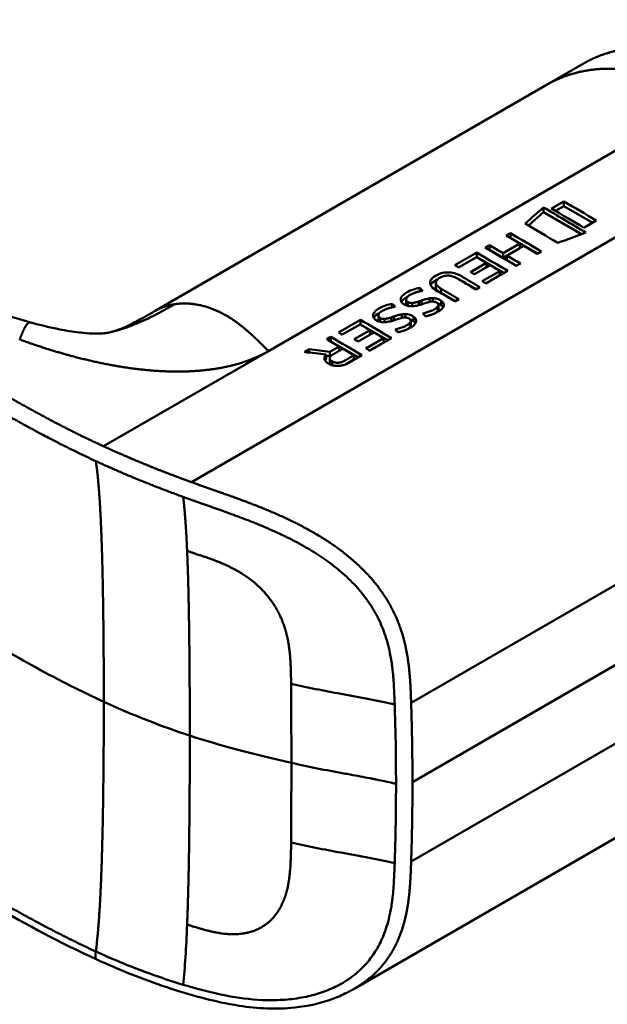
# Model space of a CAD drawing. Header units: millimetres. Extents: x 20 to 833, y 20 to 574.
# Tile 4 of 22: x 225 to 237, y 107 to 126. Entities that reach past the tile are written whole.
import ezdxf

# ---------------------------------------------------------------- set-up
doc = ezdxf.new("R2010")
doc.units = ezdxf.units.MM
doc.header["$LTSCALE"] = 2
doc.layers.add('Sichtbare Kanten(DIN)', color=7, linetype='Continuous', lineweight=50)
doc.layers.add('Sichtbare tangentiale Kanten(DIN)', color=7, linetype='Continuous', lineweight=50)

msp = doc.modelspace()

# ---------------------------------------------------------------- linework, layer by layer
at = {"layer": 'Sichtbare Kanten(DIN)'}
for p, q in [((235.586, 124.455), (236.293, 124.863)), ((235.586, 124.455), (228.069, 120.115)), ((235.906, 122.215), (235.668, 122.078)), ((235.745, 122.033), (235.906, 122.126)), ((235.906, 122.126), (235.906, 122.215)), ((235.906, 122.126), (236.46, 121.806)), ((235.225, 121.753), (235.514, 122.01)), ((235.514, 122.01), (235.514, 122.099)), ((235.514, 122.01), (236.246, 121.587)), ((236.291, 121.709), (236.528, 121.846)), ((234.802, 121.561), (234.88, 121.606)), ((234.88, 121.517), (234.88, 121.606)), ((234.4, 121.329), (234.478, 121.374)), ((234.478, 121.285), (234.478, 121.374)), ((234.74, 121.22), (235.064, 121.407)), ((235.138, 121.363), (234.814, 121.176)), ((234.879, 121.516), (234.88, 121.517)), ((234.88, 121.517), (235.405, 121.214)), ((235.064, 121.321), (235.064, 121.407)), ((233.814, 120.991), (234.235, 121.234)), ((234.235, 121.145), (234.235, 121.234)), ((234.477, 121.284), (234.478, 121.285)), ((234.478, 121.285), (234.74, 121.134)), ((234.74, 121.134), (235.064, 121.321)), ((234.74, 121.134), (234.74, 121.22)), ((234.814, 121.176), (234.814, 121.091)), ((235.474, 121.254), (235.396, 121.209)), ((234.229, 121.146), (233.887, 120.949)), ((234.119, 120.86), (234.42, 121.034)), ((234.492, 120.991), (234.192, 120.817)), ((234.233, 121.144), (234.235, 121.145)), ((234.235, 121.145), (234.76, 120.842)), ((234.42, 121.034), (234.42, 120.949)), ((234.814, 121.091), (235.003, 120.982)), ((235.072, 121.022), (234.994, 120.977)), ((234.34, 120.685), (234.678, 120.88)), ((234.409, 120.643), (234.678, 120.798)), ((234.829, 120.882), (234.412, 120.641)), ((234.678, 120.798), (234.678, 120.88)), ((233.448, 120.57), (233.448, 120.658)), ((233.144, 120.49), (233.144, 120.557)), ((233.545, 120.461), (233.823, 120.301)), ((234.294, 120.573), (234.215, 120.527)), ((232.615, 120.185), (232.615, 120.251)), ((232.88, 120.249), (232.88, 120.337)), ((232.914, 120.212), (232.914, 120.288)), ((232.997, 120.204), (232.997, 120.267)), ((233.174, 120.313), (233.174, 120.24)), ((233.328, 120.288), (233.328, 120.355)), ((233.366, 120.294), (233.36, 120.293)), ((233.393, 120.295), (233.393, 120.359)), ((233.499, 120.146), (233.499, 120.228)), ((233.552, 120.226), (233.552, 120.309)), ((233.892, 120.341), (233.814, 120.295)), ((232.799, 119.983), (232.799, 120.049)), ((232.864, 119.99), (232.864, 120.054)), ((233.488, 120.198), (233.49, 120.201)), ((233.488, 120.116), (233.488, 120.198)), ((233.488, 120.116), (233.49, 120.119)), ((225.687, 119.893), (225.687, 119.893)), ((231.584, 119.703), (232.004, 119.946)), ((231.998, 119.858), (231.656, 119.661)), ((232.002, 119.856), (232.004, 119.857)), ((232.004, 119.857), (232.004, 119.946)), ((232.004, 119.857), (232.529, 119.554)), ((232.351, 119.943), (232.351, 120.031)), ((232.385, 119.906), (232.385, 119.982)), ((232.468, 119.899), (232.468, 119.962)), ((232.645, 120.007), (232.645, 119.934)), ((232.837, 119.989), (232.831, 119.988)), ((232.959, 119.892), (232.961, 119.895)), ((232.959, 119.811), (232.959, 119.892)), ((232.97, 119.84), (232.97, 119.922)), ((233.023, 119.921), (233.023, 120.003)), ((231.888, 119.572), (232.189, 119.746)), ((232.261, 119.703), (231.961, 119.529)), ((232.189, 119.661), (232.189, 119.746)), ((232.959, 119.811), (232.961, 119.814)), ((231.358, 119.573), (231.437, 119.618)), ((231.434, 119.528), (231.437, 119.529)), ((231.437, 119.529), (231.437, 119.618)), ((231.437, 119.529), (231.962, 119.226)), ((232.109, 119.397), (232.447, 119.592)), ((232.178, 119.355), (232.447, 119.51)), ((232.598, 119.594), (232.182, 119.353)), ((232.447, 119.51), (232.447, 119.592)), ((230.934, 119.328), (231.024, 119.38)), ((231.024, 119.317), (231.024, 119.38)), ((231.418, 119.331), (231.595, 119.433)), ((231.418, 119.245), (231.418, 119.331)), ((231.595, 119.348), (231.595, 119.433)), ((231.346, 119.277), (231.346, 119.19)), ((231.346, 119.253), (231.418, 119.245)), ((231.416, 119.123), (231.416, 119.208)), ((231.418, 119.245), (231.459, 119.268)), ((231.719, 119.091), (231.879, 119.183)), ((232.031, 119.266), (231.758, 119.109)), ((231.879, 119.183), (231.879, 119.264)), ((231.859, 115.338), (231.859, 115.338)), ((242.207, 113.082), (231.897, 107.13))]:
    msp.add_line(p, q, dxfattribs=at)
for centre, major_axis, ratio, start_param, end_param in [((236.37, -1202.424), (570.755, 1519.476), 0.445272, 0.701728, 0.702123), ((231.345, -840.976), (-783.468, -877.907), 0.685542, 4.052312, 4.052857), ((233.856, 70.188), (-31.338, 54.279), 0.57735, 5.485057, 5.489364), ((233.916, 75.342), (-28.161, 48.776), 0.57735, 5.478661, 5.483329), ((233.126, 119.91), (-0.372, -0.41), 0.498083, 3.530871, 3.713834), ((233.368, 120.228), (-0.119, -0.018), 0.551515, 4.522912, 4.650151), ((232.597, 119.604), (-0.372, -0.41), 0.498083, 3.530871, 3.713834), ((231.625, 68.9), (-31.338, 54.279), 0.57735, 5.485057, 5.489364), ((232.839, 119.922), (-0.119, -0.018), 0.551515, 4.522912, 4.650151), ((231.686, 74.054), (-28.161, 48.776), 0.57735, 5.478661, 5.483329)]:
    msp.add_ellipse(centre, major_axis=major_axis, ratio=ratio, start_param=start_param, end_param=end_param, dxfattribs=at)
for points, degree, knots in [([(226.948, 107.684), (225.556, 108.322), (224.346, 109.081), (221.044, 111.005), (218.991, 112.2), (210.779, 116.982), (204.619, 120.569), (196.15, 125.501), (193.841, 126.846), (189.798, 129.2), (187.887, 130.124), (186.103, 131.567), (185.799, 131.867), (185.387, 132.423), (185.247, 132.674), (185.077, 133.142), (185.031, 133.358), (185.009, 133.68), (185.009, 133.782), (185.021, 133.965), (185.029, 134.043), (185.046, 134.142), (185.047, 134.151), (185.049, 134.165), (185.05, 134.169), (185.051, 134.177), (185.052, 134.179), (185.053, 134.183), (185.053, 134.185), (185.053, 134.187), (185.053, 134.188), (185.054, 134.188), (185.054, 134.189), (185.054, 134.19), (185.054, 134.19), (185.054, 134.191), (185.054, 134.192), (185.054, 134.192)], 3, [0, 0, 0, 0, 1.330879, 1.330879, 3.517902, 3.517902, 10.078968, 10.078968, 12.539368, 12.539368, 14.385097, 14.385097, 14.827131, 14.827131, 15.157869, 15.157869, 15.425993, 15.425993, 15.548214, 15.548214, 15.639932, 15.639932, 15.648432, 15.648432, 15.652584, 15.652584, 15.654666, 15.654666, 15.655832, 15.655832, 15.656235, 15.656235, 15.656577, 15.656577, 15.657146, 15.657146, 15.657775, 15.657775, 15.657775, 15.657775]), ([(239.289, 124.57), (238.837, 124.831), (238.283, 125.143), (237.609, 125.254), (236.985, 125.188), (236.459, 124.959), (236.293, 124.863)], 5, [0, 0, 0, 0, 0, 0, 0.3333333, 0.5032205, 0.5032205, 0.5032205, 0.5032205, 0.5032205, 0.5032205]), ([(221.128, 122.098), (221.825, 121.699), (222.486, 121.289), (223.575, 120.722), (223.955, 120.538), (224.77, 120.19), (225.211, 120.023), (225.687, 119.893)], 3, [0, 0, 0, 0, 0.735929, 0.735929, 1.106843, 1.106843, 1.487767, 1.487767, 1.487767, 1.487767]), ([(235.064, 121.407), (235.02, 121.433), (234.976, 121.458), (234.889, 121.51), (234.846, 121.535), (234.802, 121.561)], 3, [-0.09250293, -0.09250293, -0.09250293, -0.09250293, -0.04625196, -0.04625196, -0.000001, -0.000001, -0.000001, -0.000001]), ([(234.478, 121.374), (234.522, 121.349), (234.566, 121.323), (234.653, 121.272), (234.696, 121.246), (234.74, 121.22)], 3, [-0.09250293, -0.09250293, -0.09250293, -0.09250293, -0.04625197, -0.04625197, -0.000001, -0.000001, -0.000001, -0.000001]), ([(235.396, 121.209), (235.353, 121.235), (235.31, 121.26), (235.224, 121.312), (235.181, 121.337), (235.138, 121.363)], 3, [-0.09132572, -0.09132572, -0.09132572, -0.09132572, -0.04566336, -0.04566336, -0.000001, -0.000001, -0.000001, -0.000001]), ([(234.814, 121.176), (234.857, 121.151), (234.9, 121.125), (234.986, 121.073), (235.029, 121.048), (235.072, 121.022)], 3, [-0.09132572, -0.09132572, -0.09132572, -0.09132572, -0.04566337, -0.04566337, -0.000001, -0.000001, -0.000001, -0.000001]), ([(233.814, 120.295), (233.711, 120.357), (233.608, 120.419), (233.467, 120.502), (233.424, 120.526), (233.37, 120.579), (233.354, 120.6), (233.339, 120.643), (233.338, 120.663), (233.351, 120.707), (233.368, 120.728), (233.421, 120.776), (233.462, 120.8), (233.532, 120.831), (233.571, 120.843), (233.648, 120.855), (233.684, 120.856), (233.757, 120.851), (233.792, 120.843), (233.848, 120.826), (233.87, 120.818), (233.902, 120.804), (233.912, 120.798), (233.927, 120.79), (233.932, 120.788), (233.94, 120.784), (233.942, 120.782), (233.946, 120.78), (233.947, 120.779), (233.949, 120.778), (233.95, 120.778), (233.951, 120.777), (233.951, 120.777), (233.952, 120.777), (233.952, 120.777), (233.952, 120.777), (233.952, 120.777), (233.952, 120.777), (233.952, 120.777), (233.952, 120.777), (233.952, 120.777), (234.066, 120.709), (234.18, 120.641), (234.294, 120.573)], 3, [0, 0, 0, 0, 0.1092334, 0.1092334, 0.1490232, 0.1490232, 0.1726138, 0.1726138, 0.1937378, 0.1937378, 0.2182547, 0.2182547, 0.2526067, 0.2526067, 0.2870093, 0.2870093, 0.3152043, 0.3152043, 0.3443314, 0.3443314, 0.3644971, 0.3644971, 0.3751144, 0.3751144, 0.3803766, 0.3803766, 0.3830492, 0.3830492, 0.38432, 0.38432, 0.3850207, 0.3850207, 0.3856281, 0.3856281, 0.3856453, 0.3856453, 0.3856529, 0.3856529, 0.385659, 0.385659, 0.3856615, 0.3856615, 0.5126043, 0.5126043, 0.5126043, 0.5126043]), ([(234.215, 120.527), (234.135, 120.576), (234.054, 120.625), (233.973, 120.673), (233.933, 120.696), (233.898, 120.717), (233.869, 120.734), (233.858, 120.741), (233.848, 120.746), (233.838, 120.751), (233.812, 120.764), (233.784, 120.775), (233.753, 120.783), (233.731, 120.788), (233.708, 120.792), (233.684, 120.792), (233.661, 120.793), (233.638, 120.79), (233.616, 120.785), (233.59, 120.78), (233.567, 120.771), (233.546, 120.761), (233.54, 120.758), (233.533, 120.754), (233.525, 120.749), (233.507, 120.739), (233.484, 120.724), (233.469, 120.706), (233.458, 120.694), (233.45, 120.68), (233.448, 120.666), (233.447, 120.652), (233.45, 120.639), (233.456, 120.627), (233.463, 120.613), (233.475, 120.6), (233.489, 120.588), (233.505, 120.573), (233.524, 120.56), (233.545, 120.547)], 3, [0, 0, 0, 0, 0.0858896, 0.0858896, 0.0858896, 0.1279276, 0.1279276, 0.1279276, 0.1432993, 0.1432993, 0.1432993, 0.1836295, 0.1836295, 0.1836295, 0.21198, 0.21198, 0.21198, 0.2404515, 0.2404515, 0.2404515, 0.2735893, 0.2735893, 0.2735893, 0.2822713, 0.2822713, 0.2822713, 0.3015509, 0.3015509, 0.3015509, 0.3153228, 0.3153228, 0.3153228, 0.328077, 0.328077, 0.328077, 0.3418436, 0.3418436, 0.3418436, 0.3581502, 0.3581502, 0.3581502, 0.3581502]), ([(233.351, 120.611), (233.367, 120.642), (233.4, 120.673), (233.461, 120.708), (233.471, 120.713), (233.48, 120.718)], 3, [-0.414746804, -0.414746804, -0.414746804, -0.414746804, -0.411882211, -0.411882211, -0.411329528, -0.411329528, -0.411329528, -0.411329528]), ([(233.889, 120.722), (233.91, 120.713), (233.931, 120.702), (233.952, 120.69), (234.043, 120.638), (234.134, 120.585), (234.225, 120.533)], 3, [-0.4042218, -0.4042218, -0.4042218, -0.4042218, -0.4031426, -0.4031426, -0.4031426, -0.0813111, -0.0813111, -0.0813111, -0.0813111]), ([(232.981, 120.204), (232.965, 120.204), (232.95, 120.205), (232.921, 120.21), (232.907, 120.213), (232.868, 120.226), (232.842, 120.239), (232.806, 120.265), (232.793, 120.279), (232.777, 120.31), (232.775, 120.327), (232.781, 120.36), (232.788, 120.38), (232.827, 120.426), (232.853, 120.446), (232.9, 120.474), (232.942, 120.498), (233.067, 120.543), (233.103, 120.549), (233.144, 120.557)], 3, [0, 0, 0, 0, 0.0114915, 0.0114915, 0.0227532, 0.0227532, 0.0450369, 0.0450369, 0.0645561, 0.0645561, 0.0860667, 0.0860667, 0.1052546, 0.1052546, 0.12316, 0.12316, 0.1329562, 0.1329562, 0.1429345, 0.1429345, 0.1429345, 0.1429345]), ([(232.973, 120.431), (232.954, 120.422), (232.936, 120.411), (232.921, 120.4), (232.903, 120.386), (232.895, 120.375), (232.89, 120.367), (232.882, 120.355), (232.879, 120.344), (232.88, 120.333), (232.881, 120.325), (232.884, 120.317), (232.89, 120.309), (232.895, 120.301), (232.904, 120.294), (232.914, 120.288)], 3, [0, 0, 0, 0, 0.0188348, 0.0188348, 0.0188348, 0.0412232, 0.0412232, 0.0412232, 0.0734599, 0.0734599, 0.0734599, 0.0962138, 0.0962138, 0.0962138, 0.1202703, 0.1202703, 0.1202703, 0.1202703]), ([(233.448, 120.57), (233.448, 120.563), (233.449, 120.555), (233.452, 120.548), (233.463, 120.52), (233.494, 120.491), (233.545, 120.461)], 3, [-0.08126478, -0.08126478, -0.08126478, -0.08126478, -0.06446812, -0.06446812, -0.06446812, 0, 0, 0, 0]), ([(232.451, 119.899), (232.436, 119.898), (232.421, 119.9), (232.392, 119.904), (232.378, 119.908), (232.339, 119.921), (232.313, 119.933), (232.277, 119.96), (232.264, 119.973), (232.248, 120.005), (232.246, 120.022), (232.252, 120.054), (232.259, 120.075), (232.298, 120.121), (232.324, 120.141), (232.37, 120.168), (232.413, 120.193), (232.538, 120.238), (232.574, 120.244), (232.615, 120.251)], 3, [0, 0, 0, 0, 0.0114915, 0.0114915, 0.0227532, 0.0227532, 0.0450369, 0.0450369, 0.0645561, 0.0645561, 0.0860668, 0.0860668, 0.1052548, 0.1052548, 0.1231602, 0.1231602, 0.1329564, 0.1329564, 0.1429347, 0.1429347, 0.1429347, 0.1429347]), ([(232.914, 120.288), (232.928, 120.279), (232.938, 120.275), (232.951, 120.271), (232.965, 120.268), (232.978, 120.267), (232.997, 120.267)], 3, [0, 0, 0, 0, 0.01167029, 0.01167029, 0.01167029, 0.02361101, 0.02361101, 0.02361101, 0.02361101]), ([(233.36, 120.293), (233.3, 120.286), (233.234, 120.259), (233.144, 120.23), (233.112, 120.221), (233.048, 120.208), (233.014, 120.204), (232.981, 120.204)], 3, [0, 0, 0, 0, 0.04648501, 0.04648501, 0.06986246, 0.06986246, 0.09248548, 0.09248548, 0.09248548, 0.09248548]), ([(232.997, 120.267), (233.016, 120.268), (233.038, 120.272), (233.06, 120.277), (233.081, 120.282), (233.101, 120.288), (233.124, 120.296)], 3, [0, 0, 0, 0, 0.01715883, 0.01715883, 0.01715883, 0.03436624, 0.03436624, 0.03436624, 0.03436624]), ([(233.124, 120.296), (233.132, 120.298), (233.141, 120.301), (233.149, 120.304), (233.149, 120.304), (233.153, 120.306), (233.157, 120.307), (233.163, 120.309), (233.169, 120.311), (233.174, 120.313)], 3, [0, 0, 0, 0, 0.007243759, 0.007243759, 0.007243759, 0.007783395, 0.007783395, 0.007783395, 0.008527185, 0.008527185, 0.008527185, 0.008527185]), ([(233.174, 120.313), (233.204, 120.324), (233.225, 120.331), (233.251, 120.338), (233.277, 120.345), (233.302, 120.351), (233.328, 120.355)], 3, [0, 0, 0, 0, 0.02152225, 0.02152225, 0.02152225, 0.04305819, 0.04305819, 0.04305819, 0.04305819]), ([(233.49, 120.201), (233.494, 120.207), (233.497, 120.214), (233.499, 120.221), (233.5, 120.228), (233.499, 120.235), (233.496, 120.242), (233.495, 120.245), (233.493, 120.249), (233.49, 120.253), (233.488, 120.257), (233.484, 120.261), (233.48, 120.265), (233.471, 120.272), (233.461, 120.278), (233.449, 120.283), (233.439, 120.287), (233.428, 120.29), (233.416, 120.292), (233.405, 120.294), (233.393, 120.296), (233.381, 120.295)], 3, [0, 0, 0, 0, 0.00910864, 0.00910864, 0.00910864, 0.01796935, 0.01796935, 0.01796935, 0.02226226, 0.02226226, 0.02226226, 0.02577904, 0.02577904, 0.02577904, 0.03210922, 0.03210922, 0.03210922, 0.0373818, 0.0373818, 0.0373818, 0.04265759, 0.04265759, 0.04265759, 0.04265759]), ([(233.393, 120.359), (233.408, 120.359), (233.424, 120.358), (233.439, 120.356), (233.453, 120.354), (233.467, 120.351), (233.479, 120.346), (233.493, 120.342), (233.505, 120.337), (233.517, 120.331), (233.521, 120.328), (233.527, 120.326), (233.533, 120.322), (233.539, 120.318), (233.546, 120.314), (233.552, 120.309)], 3, [0, 0, 0, 0, 0.01175174, 0.01175174, 0.01175174, 0.02263405, 0.02263405, 0.02263405, 0.03418298, 0.03418298, 0.03418298, 0.0383665, 0.0383665, 0.0383665, 0.0427469, 0.0427469, 0.0427469, 0.0427469]), ([(233.552, 120.309), (233.572, 120.295), (233.587, 120.279), (233.606, 120.244), (233.605, 120.228), (233.6, 120.197), (233.588, 120.179), (233.561, 120.146), (233.54, 120.129), (233.491, 120.097), (233.463, 120.082), (233.434, 120.069)], 3, [0, 0, 0, 0, 0.0226843, 0.0226843, 0.0471214, 0.0471214, 0.0950996, 0.0950996, 0.1652353, 0.1652353, 0.2353795, 0.2353795, 0.2353795, 0.2353795]), ([(233.483, 120.261), (233.5, 120.256), (233.517, 120.248), (233.54, 120.235), (233.546, 120.231), (233.552, 120.226)], 3, [-0.03774628, -0.03774628, -0.03774628, -0.03774628, -0.0114041, -0.0114041, 0, 0, 0, 0]), ([(227.21, 119.708), (227.305, 119.73), (227.393, 119.761), (227.582, 119.846), (227.656, 119.884), (227.833, 119.979), (227.94, 120.04), (228.059, 120.109)], 3, [0, 0, 0, 0, 0.2274282, 0.2274282, 0.3469927, 0.3469927, 0.4733937, 0.4733937, 0.4733937, 0.4733937]), ([(232.444, 120.126), (232.425, 120.116), (232.407, 120.106), (232.392, 120.094), (232.374, 120.081), (232.366, 120.069), (232.361, 120.061), (232.353, 120.05), (232.35, 120.039), (232.351, 120.027), (232.352, 120.019), (232.355, 120.011), (232.361, 120.004), (232.366, 119.996), (232.375, 119.989), (232.385, 119.982)], 3, [0, 0, 0, 0, 0.0188348, 0.0188348, 0.0188348, 0.0412232, 0.0412232, 0.0412232, 0.0734599, 0.0734599, 0.0734599, 0.0962138, 0.0962138, 0.0962138, 0.1202703, 0.1202703, 0.1202703, 0.1202703]), ([(232.645, 120.007), (232.674, 120.018), (232.696, 120.025), (232.722, 120.033), (232.748, 120.04), (232.773, 120.046), (232.799, 120.049)], 3, [0, 0, 0, 0, 0.02152225, 0.02152225, 0.02152225, 0.04305819, 0.04305819, 0.04305819, 0.04305819]), ([(232.864, 120.054), (232.879, 120.054), (232.895, 120.053), (232.91, 120.05), (232.924, 120.048), (232.938, 120.045), (232.95, 120.041), (232.964, 120.037), (232.976, 120.031), (232.988, 120.025), (232.992, 120.023), (232.998, 120.02), (233.004, 120.017), (233.01, 120.013), (233.017, 120.008), (233.023, 120.003)], 3, [0, 0, 0, 0, 0.01175175, 0.01175175, 0.01175175, 0.02263408, 0.02263408, 0.02263408, 0.03418299, 0.03418299, 0.03418299, 0.0383665, 0.0383665, 0.0383665, 0.0427469, 0.0427469, 0.0427469, 0.0427469]), ([(233.202, 120.067), (233.258, 120.083), (233.313, 120.096), (233.39, 120.126), (233.414, 120.138), (233.455, 120.165), (233.475, 120.181), (233.488, 120.198)], 3, [0, 0, 0, 0, 0.04647205, 0.04647205, 0.06998895, 0.06998895, 0.09284234, 0.09284234, 0.09284234, 0.09284234]), ([(233.43, 120.068), (233.448, 120.079), (233.464, 120.091), (233.481, 120.108), (233.485, 120.112), (233.488, 120.116)], 3, [-0.02719017, -0.02719017, -0.02719017, -0.02719017, -0.00598758, -0.00598758, 0, 0, 0, 0]), ([(225.687, 119.893), (225.866, 119.843), (226.051, 119.798), (226.362, 119.738), (226.49, 119.717), (226.664, 119.697), (226.717, 119.692), (226.831, 119.683), (226.888, 119.681), (226.971, 119.68), (227.002, 119.681), (227.054, 119.683), (227.073, 119.685), (227.116, 119.689), (227.133, 119.691), (227.179, 119.7), (227.194, 119.703), (227.21, 119.708)], 3, [0, 0, 0, 0, 0.142851, 0.142851, 0.23759, 0.23759, 0.2817459, 0.2817459, 0.3393121, 0.3393121, 0.388441, 0.388441, 0.4486209, 0.4486209, 0.5584487, 0.5584487, 0.6013434, 0.6013434, 0.6013434, 0.6013434]), ([(232.385, 119.982), (232.399, 119.974), (232.409, 119.969), (232.422, 119.966), (232.436, 119.963), (232.449, 119.961), (232.468, 119.962)], 3, [0, 0, 0, 0, 0.01167029, 0.01167029, 0.01167029, 0.02361101, 0.02361101, 0.02361101, 0.02361101]), ([(232.831, 119.988), (232.77, 119.98), (232.705, 119.954), (232.615, 119.925), (232.583, 119.916), (232.519, 119.903), (232.485, 119.898), (232.451, 119.899)], 3, [0, 0, 0, 0, 0.04648501, 0.04648501, 0.06986245, 0.06986245, 0.09248547, 0.09248547, 0.09248547, 0.09248547]), ([(232.468, 119.962), (232.487, 119.963), (232.509, 119.967), (232.531, 119.972), (232.552, 119.977), (232.572, 119.983), (232.595, 119.99)], 3, [0, 0, 0, 0, 0.01715883, 0.01715883, 0.01715883, 0.03436624, 0.03436624, 0.03436624, 0.03436624]), ([(232.595, 119.99), (232.603, 119.993), (232.612, 119.996), (232.62, 119.999), (232.62, 119.999), (232.624, 120), (232.628, 120.002), (232.634, 120.004), (232.64, 120.006), (232.645, 120.007)], 3, [0, 0, 0, 0, 0.007243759, 0.007243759, 0.007243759, 0.007783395, 0.007783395, 0.007783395, 0.008527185, 0.008527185, 0.008527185, 0.008527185]), ([(232.673, 119.762), (232.729, 119.777), (232.784, 119.79), (232.861, 119.821), (232.885, 119.832), (232.926, 119.859), (232.946, 119.876), (232.959, 119.892)], 3, [0, 0, 0, 0, 0.04647205, 0.04647205, 0.06998895, 0.06998895, 0.09284234, 0.09284234, 0.09284234, 0.09284234]), ([(232.961, 119.895), (232.965, 119.902), (232.968, 119.909), (232.97, 119.916), (232.971, 119.923), (232.97, 119.929), (232.967, 119.936), (232.966, 119.94), (232.964, 119.943), (232.961, 119.948), (232.959, 119.951), (232.955, 119.955), (232.951, 119.959), (232.942, 119.966), (232.932, 119.972), (232.92, 119.977), (232.91, 119.981), (232.899, 119.985), (232.887, 119.987), (232.876, 119.989), (232.864, 119.99), (232.852, 119.99)], 3, [0, 0, 0, 0, 0.00910864, 0.00910864, 0.00910864, 0.01796935, 0.01796935, 0.01796935, 0.02226226, 0.02226226, 0.02226226, 0.02577904, 0.02577904, 0.02577904, 0.03210922, 0.03210922, 0.03210922, 0.0373818, 0.0373818, 0.0373818, 0.04265759, 0.04265759, 0.04265759, 0.04265759]), ([(233.023, 120.003), (233.043, 119.99), (233.058, 119.974), (233.077, 119.938), (233.076, 119.923), (233.071, 119.892), (233.059, 119.874), (233.032, 119.841), (233.011, 119.823), (232.962, 119.791), (232.934, 119.777), (232.905, 119.764)], 3, [0, 0, 0, 0, 0.0226843, 0.0226843, 0.0471214, 0.0471214, 0.0950996, 0.0950996, 0.1652353, 0.1652353, 0.2353795, 0.2353795, 0.2353795, 0.2353795]), ([(232.954, 119.956), (232.971, 119.95), (232.988, 119.943), (233.011, 119.929), (233.017, 119.925), (233.023, 119.921)], 3, [-0.03774622, -0.03774622, -0.03774622, -0.03774622, -0.0114041, -0.0114041, 0, 0, 0, 0]), ([(232.901, 119.762), (232.919, 119.773), (232.935, 119.785), (232.952, 119.803), (232.955, 119.807), (232.959, 119.811)], 3, [-0.02718993, -0.02718993, -0.02718993, -0.02718993, -0.00598758, -0.00598758, 0, 0, 0, 0]), ([(231.595, 119.433), (231.555, 119.456), (231.516, 119.48), (231.437, 119.526), (231.397, 119.549), (231.358, 119.573)], 3, [-0.08386158, -0.08386158, -0.08386158, -0.08386158, -0.04193129, -0.04193129, -0.000001, -0.000001, -0.000001, -0.000001]), ([(231.346, 119.277), (231.277, 119.285), (231.209, 119.294), (231.071, 119.311), (231.002, 119.319), (230.934, 119.328)], 3, [-0.1052572, -0.1052572, -0.1052572, -0.1052572, -0.0526291, -0.0526291, -0.000001, -0.000001, -0.000001, -0.000001]), ([(231.024, 119.38), (231.09, 119.372), (231.155, 119.364), (231.287, 119.347), (231.352, 119.339), (231.418, 119.331)], 3, [-0.1005752, -0.1005752, -0.1005752, -0.1005752, -0.0502881, -0.0502881, -0.000001, -0.000001, -0.000001, -0.000001]), ([(231.879, 119.264), (231.844, 119.285), (231.808, 119.306), (231.738, 119.348), (231.703, 119.369), (231.667, 119.39)], 3, [-0.07476079, -0.07476079, -0.07476079, -0.07476079, -0.03738089, -0.03738089, -0.000001, -0.000001, -0.000001, -0.000001]), ([(231.758, 119.109), (231.736, 119.097), (231.711, 119.086), (231.685, 119.078), (231.658, 119.07), (231.629, 119.064), (231.599, 119.061), (231.572, 119.059), (231.546, 119.059), (231.52, 119.063), (231.489, 119.067), (231.461, 119.074), (231.436, 119.085), (231.42, 119.091), (231.406, 119.098), (231.393, 119.106), (231.38, 119.114), (231.358, 119.128), (231.342, 119.147), (231.328, 119.162), (231.319, 119.179), (231.316, 119.196), (231.314, 119.21), (231.316, 119.223), (231.321, 119.236), (231.326, 119.25), (231.335, 119.264), (231.346, 119.277)], 3, [0, 0, 0, 0, 0.0225711, 0.0225711, 0.0225711, 0.0454923, 0.0454923, 0.0454923, 0.0656128, 0.0656128, 0.0656128, 0.088775, 0.088775, 0.088775, 0.1028625, 0.1028625, 0.1028625, 0.1164275, 0.1164275, 0.1164275, 0.1276054, 0.1276054, 0.1276054, 0.1362092, 0.1362092, 0.1362092, 0.1454311, 0.1454311, 0.1454311, 0.1454311]), ([(231.328, 119.165), (231.328, 119.166), (231.328, 119.166), (231.329, 119.167), (231.333, 119.175), (231.339, 119.183), (231.346, 119.19)], 3, [-0.1360518, -0.1360518, -0.1360518, -0.1360518, -0.1286675, -0.1286675, -0.1286675, 0, 0, 0, 0]), ([(231.897, 107.13), (231.896, 107.129), (231.895, 107.128), (231.892, 107.126), (231.89, 107.126), (231.886, 107.123), (231.883, 107.121), (231.875, 107.117), (231.87, 107.114), (231.853, 107.104), (231.841, 107.098), (231.8, 107.075), (231.771, 107.06), (231.654, 107.001), (231.565, 106.963), (231.241, 106.842), (230.995, 106.788), (230.394, 106.725), (230.033, 106.743), (229.205, 106.87), (228.738, 107.003), (227.825, 107.307), (227.375, 107.488), (226.948, 107.684)], 3, [0, 0, 0, 0, 0.001294, 0.001294, 0.00269, 0.00269, 0.005129, 0.005129, 0.009712, 0.009712, 0.019866, 0.019866, 0.046471, 0.046471, 0.126297, 0.126297, 0.333994, 0.333994, 0.625513, 0.625513, 1.018787, 1.018787, 1.429049, 1.429049, 1.429049, 1.429049])]:
    msp.add_open_spline(points, degree=degree, knots=knots, dxfattribs=at)
for points in [[(236.528, 121.846), (236.321, 121.971), (236.113, 122.094), (235.906, 122.215)], [(235.514, 122.099), (235.785, 121.941), (236.056, 121.781), (236.327, 121.617)], [(235.668, 122.078), (235.876, 121.957), (236.084, 121.834), (236.291, 121.709)], [(235.789, 121.418), (235.581, 121.544), (235.373, 121.667), (235.165, 121.789)], [(234.88, 121.606), (235.078, 121.49), (235.276, 121.373), (235.474, 121.254)], [(234.235, 121.234), (234.433, 121.118), (234.631, 121.001), (234.829, 120.882)], [(234.994, 120.977), (234.796, 121.096), (234.598, 121.213), (234.4, 121.329)], [(233.887, 120.949), (233.863, 120.963), (233.839, 120.977), (233.814, 120.991)], [(234.192, 120.817), (234.168, 120.831), (234.143, 120.846), (234.119, 120.86)], [(234.412, 120.641), (234.388, 120.656), (234.364, 120.67), (234.34, 120.685)], [(233.144, 120.557), (233.163, 120.538), (233.183, 120.52), (233.202, 120.501)], [(233.545, 120.547), (233.661, 120.479), (233.776, 120.41), (233.892, 120.341)], [(232.615, 120.251), (232.634, 120.233), (232.654, 120.214), (232.673, 120.196)], [(232.789, 120.288), (232.81, 120.328), (232.856, 120.361), (232.908, 120.389)], [(232.88, 120.249), (232.88, 120.238), (232.884, 120.228), (232.892, 120.218)], [(233.552, 120.226), (233.569, 120.214), (233.583, 120.201), (233.592, 120.187)], [(232.26, 119.982), (232.281, 120.022), (232.327, 120.056), (232.379, 120.084)], [(233.252, 120.013), (233.235, 120.031), (233.219, 120.049), (233.202, 120.067)], [(233.434, 120.069), (233.431, 120.068), (233.428, 120.066), (233.424, 120.065)], [(233.49, 120.119), (233.496, 120.128), (233.499, 120.137), (233.499, 120.146)], [(232.004, 119.946), (232.202, 119.83), (232.4, 119.713), (232.598, 119.594)], [(232.351, 119.943), (232.351, 119.933), (232.355, 119.922), (232.363, 119.912)], [(233.023, 119.921), (233.04, 119.909), (233.054, 119.896), (233.063, 119.882)], [(231.656, 119.661), (231.632, 119.675), (231.608, 119.689), (231.584, 119.703)], [(232.723, 119.708), (232.706, 119.726), (232.69, 119.744), (232.673, 119.762)], [(232.905, 119.764), (232.902, 119.762), (232.898, 119.761), (232.895, 119.759)], [(232.961, 119.814), (232.967, 119.823), (232.97, 119.832), (232.97, 119.84)], [(231.437, 119.618), (231.635, 119.502), (231.833, 119.385), (232.031, 119.266)], [(231.961, 119.529), (231.937, 119.543), (231.913, 119.558), (231.888, 119.572)], [(232.182, 119.353), (232.157, 119.368), (232.133, 119.382), (232.109, 119.397)], [(231.416, 119.123), (231.416, 119.111), (231.422, 119.098), (231.437, 119.084)]]:
    msp.add_open_spline(points, degree=3, dxfattribs=at)
for points, weights, knots in [([(233.202, 120.501), (233.167, 120.496), (233.136, 120.489), (233.107, 120.482), (233.092, 120.478), (233.077, 120.473), (233.063, 120.468), (233.048, 120.463), (233.034, 120.458), (233.02, 120.452), (233.008, 120.447), (232.996, 120.442), (232.985, 120.437), (232.981, 120.435), (232.977, 120.433), (232.973, 120.431)], [1, 1.00798459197, 1.00798459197, 1, 1.00194930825, 1.00194930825, 1, 1.00189086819, 1.00189086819, 1, 1, 1, 1, 1.00147352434, 1.00147352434, 1], [0, 0, 0, 0, 0.02429045, 0.02429045, 0.02429045, 0.03732361, 0.03732361, 0.03732361, 0.05061544, 0.05061544, 0.05061544, 0.06177209, 0.06177209, 0.06177209, 0.06549098, 0.06549098, 0.06549098, 0.06549098]), ([(232.673, 120.196), (232.638, 120.19), (232.607, 120.184), (232.578, 120.176), (232.563, 120.172), (232.548, 120.168), (232.534, 120.163), (232.519, 120.158), (232.505, 120.153), (232.491, 120.147), (232.479, 120.142), (232.467, 120.137), (232.456, 120.131), (232.452, 120.13), (232.448, 120.128), (232.444, 120.126)], [1, 1.00798459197, 1.00798459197, 1, 1.00194930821, 1.00194930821, 1, 1.00189086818, 1.00189086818, 1, 1, 1, 1, 1.00147352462, 1.00147352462, 1], [0, 0, 0, 0, 0.02429045, 0.02429045, 0.02429045, 0.03732361, 0.03732361, 0.03732361, 0.05061544, 0.05061544, 0.05061544, 0.06177209, 0.06177209, 0.06177209, 0.06549098, 0.06549098, 0.06549098, 0.06549098]), ([(233.424, 120.065), (233.404, 120.056), (233.384, 120.049), (233.364, 120.042), (233.343, 120.035), (233.322, 120.029), (233.301, 120.024), (233.287, 120.02), (233.272, 120.017), (233.258, 120.014), (233.256, 120.014), (233.254, 120.014), (233.252, 120.013)], [1, 0.999971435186, 0.999971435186, 1, 0.999946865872, 0.999946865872, 1, 0.999474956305, 0.999474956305, 1, 1, 1, 1], [0, 0, 0, 0, 0.01792662, 0.01792662, 0.01792662, 0.0358754, 0.0358754, 0.0358754, 0.04736768, 0.04736768, 0.04736768, 0.04890663, 0.04890663, 0.04890663, 0.04890663]), ([(232.895, 119.759), (232.875, 119.751), (232.855, 119.743), (232.835, 119.737), (232.814, 119.73), (232.793, 119.723), (232.772, 119.718), (232.758, 119.715), (232.743, 119.712), (232.729, 119.709), (232.727, 119.709), (232.725, 119.708), (232.723, 119.708)], [1, 0.999971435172, 0.999971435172, 1, 0.999946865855, 0.999946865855, 1, 0.999474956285, 0.999474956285, 1, 1, 1, 1], [0, 0, 0, 0, 0.01792662, 0.01792662, 0.01792662, 0.0358754, 0.0358754, 0.0358754, 0.04736768, 0.04736768, 0.04736768, 0.04890663, 0.04890663, 0.04890663, 0.04890663]), ([(231.667, 119.39), (231.606, 119.354), (231.544, 119.319), (231.483, 119.283), (231.473, 119.278), (231.464, 119.272), (231.457, 119.266), (231.448, 119.26), (231.441, 119.254), (231.435, 119.247), (231.428, 119.24), (231.423, 119.233), (231.42, 119.226), (231.417, 119.218), (231.416, 119.21), (231.417, 119.202), (231.418, 119.193), (231.423, 119.183), (231.432, 119.174), (231.439, 119.165), (231.45, 119.157), (231.463, 119.15)], [1, 1, 1, 1, 0.99849745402, 0.99849745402, 1, 0.998977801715, 0.998977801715, 1, 0.999210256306, 0.999210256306, 1, 0.999393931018, 0.999393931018, 1, 0.999355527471, 0.999355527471, 1, 0.999661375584, 0.999661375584, 1], [0, 0, 0, 0, 0.0652493, 0.0652493, 0.0652493, 0.0751466, 0.0751466, 0.0751466, 0.0849511, 0.0849511, 0.0849511, 0.0950243, 0.0950243, 0.0950243, 0.1051429, 0.1051429, 0.1051429, 0.1194039, 0.1194039, 0.1194039, 0.1309839, 0.1309839, 0.1309839, 0.1309839]), ([(231.463, 119.15), (231.48, 119.139), (231.498, 119.132), (231.517, 119.127), (231.528, 119.125), (231.539, 119.123), (231.549, 119.122), (231.56, 119.121), (231.571, 119.121), (231.583, 119.122), (231.593, 119.123), (231.604, 119.124), (231.614, 119.126), (231.624, 119.128), (231.634, 119.131), (231.643, 119.134), (231.661, 119.14), (231.678, 119.148), (231.694, 119.157), (231.756, 119.193), (231.817, 119.228), (231.879, 119.264)], [1, 0.99534372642, 0.99534372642, 1, 0.998494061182, 0.998494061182, 1, 0.998460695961, 0.998460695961, 1, 0.998657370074, 0.998657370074, 1, 0.998874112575, 0.998874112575, 1, 0.996743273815, 0.996743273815, 1, 1, 1, 1], [0, 0, 0, 0, 0.0167499, 0.0167499, 0.0167499, 0.0259531, 0.0259531, 0.0259531, 0.0351695, 0.0351695, 0.0351695, 0.0438009, 0.0438009, 0.0438009, 0.0518097, 0.0518097, 0.0518097, 0.065886, 0.065886, 0.065886, 0.1311352, 0.1311352, 0.1311352, 0.1311352])]:
    msp.add_rational_spline(points, weights, degree=3, knots=knots, dxfattribs=at)
at = {"layer": 'Sichtbare tangentiale Kanten(DIN)'}
for p, q in [((230.241, 119.346), (238.582, 124.161)), ((239.996, 123.32), (228.763, 116.834)), ((233.545, 120.547), (233.545, 120.461)), ((233.124, 120.225), (233.124, 120.296)), ((233.49, 120.119), (233.49, 120.201)), ((232.595, 119.92), (232.595, 119.99)), ((232.961, 119.814), (232.961, 119.895)), ((230.241, 119.346), (227.079, 117.52)), ((231.463, 119.15), (231.463, 119.075)), ((242.863, 118.312), (232.977, 112.604)), ((242.863, 115.269), (232.977, 109.562)), ((233.003, 111.081), (238.651, 114.342)), ((230.675, 112.967), (230.675, 112.97)), ((230.675, 109.925), (230.675, 109.922)), ((226.93, 107.838), (226.932, 107.837))]:
    msp.add_line(p, q, dxfattribs=at)
for centre, major_axis, ratio, start_param, end_param in [((230.62, 111.205), (0.004, 3.508), 0.017337, 4.783225, 5.238941), ((230.62, 111.57), (0.002, -3.501), 0.017405, 1.081475, 1.537252)]:
    msp.add_ellipse(centre, major_axis=major_axis, ratio=ratio, start_param=start_param, end_param=end_param, dxfattribs=at)
for points, degree, knots in [([(227.079, 117.52), (227.079, 117.52), (227.076, 117.522), (227.004, 117.555), (226.864, 117.62), (226.655, 117.72), (226.386, 117.853), (226.064, 118.021), (225.749, 118.191), (225.436, 118.365), (225.123, 118.542), (224.426, 118.947), (223.343, 119.579), (221.872, 120.434), (220.016, 121.516), (217.772, 122.822), (215.528, 124.129), (213.284, 125.436), (211.041, 126.742), (208.797, 128.049), (206.553, 129.355), (204.309, 130.662), (202.065, 131.969), (200.045, 133.145), (198.25, 134.19), (196.681, 135.104), (195.335, 135.888), (194.213, 136.541), (193.091, 137.195), (191.967, 137.849), (190.846, 138.502), (189.879, 139.065), (189.071, 139.536), (188.415, 139.916), (187.921, 140.208), (187.588, 140.412), (187.264, 140.621), (186.954, 140.835), (186.659, 141.057), (186.328, 141.331), (185.982, 141.666), (185.649, 142.069), (185.377, 142.543), (185.218, 143.084), (185.203, 143.634), (185.365, 144.299), (185.806, 145.059), (186.502, 145.747), (187.314, 146.338), (188.134, 146.84), (188.782, 147.212), (189.214, 147.459), (189.558, 147.656), (189.763, 147.774), (189.916, 147.861), (190.019, 147.92), (190.071, 147.95)], 5, [0, 0, 0, 0, 0, 0, 0.000053, 0.006056, 0.116047, 0.226038, 0.33603, 0.446021, 0.556012, 0.666003, 0.775995, 0.885986, 1.682703, 2.479419, 3.276135, 4.072852, 4.869568, 5.666285, 6.463001, 7.259718, 8.056434, 8.853151, 9.649867, 10.446583, 10.844942, 11.2433, 11.641658, 12.040016, 12.438375, 12.836733, 13.235091, 13.633449, 13.75616, 13.87887, 14.001581, 14.124292, 14.247002, 14.369713, 14.492424, 14.615134, 14.860555, 15.105977, 15.351398, 15.596819, 15.84224, 16.087662, 16.578504, 17.069347, 17.314768, 17.560189, 17.652615, 17.745041, 17.837467, 17.933544, 17.933544, 17.933544, 17.933544, 17.933544, 17.933544]), ([(238.582, 124.161), (238.13, 124.423), (237.576, 124.734), (236.902, 124.845), (236.278, 124.78), (235.752, 124.55), (235.586, 124.455)], 5, [0, 0, 0, 0, 0, 0, 0.3333333, 0.5032205, 0.5032205, 0.5032205, 0.5032205, 0.5032205, 0.5032205]), ([(228.444, 120.244), (228.368, 120.201), (228.219, 120.117), (227.997, 119.996), (227.758, 119.881), (227.506, 119.788), (227.325, 119.736), (227.225, 119.711), (227.21, 119.708)], 5, [0, 0, 0, 0, 0, 0, 0.1666667, 0.3333333, 0.5, 0.5289934, 0.5289934, 0.5289934, 0.5289934, 0.5289934, 0.5289934]), ([(225.687, 119.893), (225.668, 119.898), (225.628, 119.892), (225.585, 119.846), (225.541, 119.751), (225.495, 119.629), (225.471, 119.567)], 5, [0.5016416, 0.5016416, 0.5016416, 0.5016416, 0.5016416, 0.5016416, 0.75, 1, 1, 1, 1, 1, 1]), ([(224.356, 118.619), (224.404, 118.591), (224.452, 118.563), (224.5, 118.536), (224.555, 118.503), (224.611, 118.471), (224.672, 118.435), (224.785, 118.37), (224.883, 118.313), (224.979, 118.258), (224.989, 118.253), (224.999, 118.247), (225.01, 118.241), (225.109, 118.184), (225.202, 118.131), (225.297, 118.078), (225.402, 118.019), (225.506, 117.961), (225.611, 117.904), (225.717, 117.846), (225.822, 117.789), (225.928, 117.733), (225.968, 117.712), (226.01, 117.69), (226.052, 117.668), (226.119, 117.633), (226.186, 117.599), (226.254, 117.564), (226.366, 117.507), (226.477, 117.452), (226.592, 117.397), (226.703, 117.343), (226.817, 117.289), (226.927, 117.238), (226.93, 117.237), (226.931, 117.237), (226.932, 117.236)], 3, [0, 0, 0, 0, 0.0507807, 0.0507807, 0.0507807, 0.1102021, 0.1102021, 0.1102021, 0.2202767, 0.2202767, 0.2202767, 0.2309529, 0.2309529, 0.2309529, 0.3302295, 0.3302295, 0.3302295, 0.4395805, 0.4395805, 0.4395805, 0.5485418, 0.5485418, 0.5485418, 0.5906345, 0.5906345, 0.5906345, 0.6580998, 0.6580998, 0.6580998, 0.7689055, 0.7689055, 0.7689055, 0.8770848, 0.8770848, 0.8770848, 0.8799746, 0.8799746, 0.8799746, 0.8799746]), ([(228.763, 116.834), (228.762, 116.834), (228.753, 116.837), (228.701, 116.856), (228.606, 116.891), (228.47, 116.942), (228.291, 117.01), (228.083, 117.091), (227.877, 117.175), (227.674, 117.259), (227.473, 117.345), (227.315, 117.414), (227.197, 117.467), (227.118, 117.503), (227.079, 117.52)], 5, [0, 0, 0, 0, 0, 0, 0.0000789, 0.0138137, 0.0766896, 0.1395656, 0.2024415, 0.2653174, 0.3281933, 0.3910693, 0.4539452, 0.516768, 0.516768, 0.516768, 0.516768, 0.516768, 0.516768]), ([(226.932, 117.236), (226.938, 117.233), (226.945, 117.23), (226.951, 117.227), (227.017, 117.197), (227.083, 117.167), (227.15, 117.138), (227.216, 117.108), (227.282, 117.079), (227.35, 117.05), (227.417, 117.021), (227.485, 116.992), (227.552, 116.963), (227.578, 116.953), (227.603, 116.942), (227.629, 116.931), (227.672, 116.913), (227.715, 116.896), (227.758, 116.878), (227.827, 116.849), (227.897, 116.821), (227.966, 116.794), (228.036, 116.766), (228.106, 116.738), (228.178, 116.711), (228.249, 116.683), (228.32, 116.657), (228.391, 116.63), (228.462, 116.603), (228.534, 116.577), (228.606, 116.55)], 3, [0, 0, 0, 0, 0.005938, 0.005938, 0.005938, 0.068767, 0.068767, 0.068767, 0.1314145, 0.1314145, 0.1314145, 0.1940469, 0.1940469, 0.1940469, 0.2177013, 0.2177013, 0.2177013, 0.256742, 0.256742, 0.256742, 0.3195011, 0.3195011, 0.3195011, 0.3822317, 0.3822317, 0.3822317, 0.4449585, 0.4449585, 0.4449585, 0.5075707, 0.5075707, 0.5075707, 0.5075707]), ([(232.977, 112.604), (232.977, 112.606), (232.973, 112.749), (232.962, 113.035), (232.932, 113.47), (232.821, 114.058), (232.451, 114.785), (231.837, 115.42), (231.09, 115.914), (230.294, 116.286), (229.667, 116.517), (229.21, 116.675), (228.911, 116.78), (228.763, 116.834)], 5, [0, 0, 0, 0, 0, 0, 0.002102, 0.219803, 0.437505, 0.655206, 0.872907, 1.090608, 1.308309, 1.52601, 1.743633, 1.743633, 1.743633, 1.743633, 1.743633, 1.743633]), ([(228.606, 116.55), (228.622, 116.545), (228.638, 116.539), (228.653, 116.533), (228.749, 116.499), (228.846, 116.464), (228.941, 116.431), (229.094, 116.377), (229.248, 116.323), (229.41, 116.265), (229.521, 116.225), (229.633, 116.184), (229.742, 116.142), (229.852, 116.101), (229.959, 116.059), (230.066, 116.015), (230.101, 116.001), (230.137, 115.986), (230.174, 115.97), (230.303, 115.916), (230.432, 115.857), (230.556, 115.797), (230.681, 115.737), (230.801, 115.674), (230.922, 115.606), (231.027, 115.546), (231.133, 115.482), (231.234, 115.414), (231.335, 115.347), (231.431, 115.278), (231.523, 115.205), (231.546, 115.186), (231.57, 115.167), (231.594, 115.147), (231.696, 115.062), (231.793, 114.971), (231.882, 114.878), (231.971, 114.785), (232.052, 114.687), (232.124, 114.588), (232.194, 114.492), (232.256, 114.393), (232.311, 114.291), (232.365, 114.189), (232.413, 114.083), (232.455, 113.971), (232.458, 113.963), (232.46, 113.955), (232.463, 113.948), (232.507, 113.825), (232.543, 113.694), (232.572, 113.553), (232.589, 113.467), (232.602, 113.385), (232.613, 113.299), (232.614, 113.289), (232.616, 113.279), (232.617, 113.27), (232.63, 113.162), (232.639, 113.051), (232.646, 112.936), (232.653, 112.82), (232.657, 112.734), (232.662, 112.572)], 3, [0, 0, 0, 0, 0.013527, 0.013527, 0.013527, 0.095792, 0.095792, 0.095792, 0.227559, 0.227559, 0.227559, 0.318199, 0.318199, 0.318199, 0.408838, 0.408838, 0.408838, 0.438587, 0.438587, 0.438587, 0.543091, 0.543091, 0.543091, 0.647595, 0.647595, 0.647595, 0.739004, 0.739004, 0.739004, 0.830413, 0.830413, 0.830413, 0.853725, 0.853725, 0.853725, 0.956085, 0.956085, 0.956085, 1.058446, 1.058446, 1.058446, 1.157356, 1.157356, 1.157356, 1.256266, 1.256266, 1.256266, 1.263312, 1.263312, 1.263312, 1.386941, 1.386941, 1.386941, 1.462444, 1.462444, 1.462444, 1.471505, 1.471505, 1.471505, 1.578132, 1.578132, 1.578132, 1.68476, 1.68476, 1.68476, 1.68476]), ([(230.675, 112.97), (230.674, 113.143), (230.669, 113.584), (230.602, 114.091), (230.303, 114.73), (229.721, 115.145), (229.24, 115.337), (228.865, 115.451), (228.682, 115.516)], 5, [0, 0, 0, 0, 0, 0, 0.2492, 0.4992, 0.7492, 0.9992, 0.9992, 0.9992, 0.9992, 0.9992, 0.9992]), ([(227.084, 112.624), (226.657, 112.82), (226.241, 113.031), (225.787, 113.278), (225.333, 113.526), (224.92, 113.766), (224.508, 114.007)], 3, [0, 0, 0, 0, 0.4403832, 0.4403832, 0.4403832, 0.8807664, 0.8807664, 0.8807664, 0.8807664]), ([(232.662, 112.572), (232.373, 112.643), (231.989, 112.71), (231.634, 112.775), (231.3, 112.835), (230.984, 112.898), (230.675, 112.967)], 3, [0, 0, 0, 0, 0.4619377, 0.4619377, 0.4619377, 0.8961211, 0.8961211, 0.8961211, 0.8961211]), ([(232.688, 111.049), (232.688, 111.112), (232.688, 111.176), (232.687, 111.239), (232.686, 111.554), (232.682, 111.869), (232.674, 112.188), (232.672, 112.252), (232.67, 112.314), (232.668, 112.376), (232.667, 112.437), (232.665, 112.499), (232.663, 112.565), (232.662, 112.567), (232.662, 112.569), (232.662, 112.572)], 3, [0, 0, 0, 0, 0.0579521, 0.0579521, 0.0579521, 0.3477131, 0.3477131, 0.3477131, 0.4058533, 0.4058533, 0.4058533, 0.4636935, 0.4636935, 0.4636935, 0.4658128, 0.4658128, 0.4658128, 0.4658128]), ([(233.003, 111.081), (233.003, 111.145), (233.003, 111.208), (233.003, 111.272), (233.002, 111.335), (233.002, 111.398), (233.001, 111.462), (233.001, 111.525), (233, 111.589), (232.999, 111.652), (232.999, 111.716), (232.998, 111.779), (232.997, 111.842), (232.995, 111.906), (232.994, 111.969), (232.993, 112.033), (232.992, 112.096), (232.99, 112.159), (232.989, 112.223), (232.987, 112.287), (232.985, 112.351), (232.983, 112.414), (232.981, 112.478), (232.979, 112.541), (232.977, 112.604)], 3, [0.000019, 0.000019, 0.000019, 0.000019, 0.0581611, 0.0581611, 0.0581611, 0.1162844, 0.1162844, 0.1162844, 0.1744076, 0.1744076, 0.1744076, 0.2325309, 0.2325309, 0.2325309, 0.2906542, 0.2906542, 0.2906542, 0.3487774, 0.3487774, 0.3487774, 0.4069007, 0.4069007, 0.4069007, 0.4650424, 0.4650424, 0.4650424, 0.4650424]), ([(230.681, 111.453), (230.87, 111.41), (231.009, 111.381), (231.178, 111.347), (231.347, 111.313), (231.516, 111.282), (231.685, 111.251), (231.727, 111.243), (231.769, 111.235), (231.811, 111.228), (231.938, 111.204), (232.064, 111.181), (232.19, 111.156), (232.211, 111.152), (232.232, 111.148), (232.253, 111.144), (232.274, 111.14), (232.295, 111.136), (232.316, 111.131), (232.42, 111.11), (232.524, 111.088), (232.627, 111.064), (232.648, 111.059), (232.668, 111.054), (232.688, 111.049)], 3, [0, 0, 0, 0, 0.1300988, 0.1300988, 0.1300988, 0.2601975, 0.2601975, 0.2601975, 0.2927222, 0.2927222, 0.2927222, 0.3902963, 0.3902963, 0.3902963, 0.4065586, 0.4065586, 0.4065586, 0.422821, 0.422821, 0.422821, 0.5041327, 0.5041327, 0.5041327, 0.5203951, 0.5203951, 0.5203951, 0.5203951]), ([(232.977, 109.562), (232.977, 109.562), (232.979, 109.6), (232.981, 109.675), (232.985, 109.789), (232.989, 109.942), (232.993, 110.131), (232.997, 110.321), (233, 110.511), (233.001, 110.701), (233.002, 110.853), (233.003, 110.967), (233.003, 111.043), (233.003, 111.081)], 5, [0, 0, 0, 0, 0, 0, 0.00002, 0.0581515, 0.116283, 0.1744144, 0.2325459, 0.2906774, 0.3488089, 0.4069404, 0.465034, 0.465034, 0.465034, 0.465034, 0.465034, 0.465034]), ([(230.675, 109.922), (230.674, 109.749), (230.669, 109.293), (230.601, 108.798), (230.304, 108.255), (229.72, 108.103), (229.241, 108.178), (228.93, 108.276), (228.682, 108.353)], 5, [0, 0, 0, 0, 0, 0, 0.2491944, 0.4991944, 0.7491944, 0.9991944, 0.9991944, 0.9991944, 0.9991944, 0.9991944, 0.9991944]), ([(232.662, 109.529), (232.373, 109.601), (231.989, 109.668), (231.634, 109.732), (231.3, 109.793), (230.984, 109.855), (230.675, 109.925)], 3, [0, 0, 0, 0, 0.461945, 0.461945, 0.461945, 0.8961195, 0.8961195, 0.8961195, 0.8961195]), ([(228.606, 107.2), (228.873, 107.12), (229.147, 107.046), (229.424, 106.993), (229.655, 106.948), (229.886, 106.918), (230.118, 106.907), (230.138, 106.906), (230.158, 106.906), (230.178, 106.905), (230.306, 106.901), (230.435, 106.904), (230.559, 106.913), (230.682, 106.922), (230.803, 106.938), (230.923, 106.962), (231.028, 106.982), (231.133, 107.01), (231.234, 107.043), (231.335, 107.076), (231.431, 107.115), (231.523, 107.16), (231.547, 107.171), (231.571, 107.184), (231.595, 107.196), (231.698, 107.252), (231.794, 107.315), (231.883, 107.385), (231.972, 107.455), (232.053, 107.532), (232.125, 107.614), (232.195, 107.694), (232.257, 107.779), (232.311, 107.87), (232.366, 107.96), (232.413, 108.057), (232.455, 108.162), (232.458, 108.169), (232.46, 108.177), (232.463, 108.183), (232.506, 108.295), (232.541, 108.418), (232.569, 108.55), (232.588, 108.636), (232.601, 108.717), (232.613, 108.804), (232.614, 108.816), (232.615, 108.826), (232.617, 108.837), (232.63, 108.943), (232.639, 109.053), (232.646, 109.167), (232.653, 109.282), (232.657, 109.367), (232.662, 109.529)], 3, [0, 0, 0, 0, 0.230762, 0.230762, 0.230762, 0.423227, 0.423227, 0.423227, 0.439515, 0.439515, 0.439515, 0.543734, 0.543734, 0.543734, 0.647952, 0.647952, 0.647952, 0.739173, 0.739173, 0.739173, 0.830393, 0.830393, 0.830393, 0.854195, 0.854195, 0.854195, 0.956483, 0.956483, 0.956483, 1.058772, 1.058772, 1.058772, 1.157514, 1.157514, 1.157514, 1.256255, 1.256255, 1.256255, 1.263482, 1.263482, 1.263482, 1.383867, 1.383867, 1.383867, 1.461303, 1.461303, 1.461303, 1.471606, 1.471606, 1.471606, 1.578168, 1.578168, 1.578168, 1.684731, 1.684731, 1.684731, 1.684731]), ([(231.897, 107.13), (232.01, 107.195), (232.24, 107.352), (232.546, 107.651), (232.825, 108.153), (232.932, 108.704), (232.962, 109.134), (232.973, 109.418), (232.977, 109.561), (232.977, 109.562)], 5, [0.9013192, 0.9013192, 0.9013192, 0.9013192, 0.9013192, 0.9013192, 1.088696, 1.3063885, 1.5240809, 1.7417733, 1.7438745, 1.7438745, 1.7438745, 1.7438745, 1.7438745, 1.7438745]), ([(224.356, 109.22), (224.403, 109.193), (224.449, 109.166), (224.496, 109.139), (224.553, 109.105), (224.61, 109.072), (224.672, 109.036), (224.785, 108.971), (224.883, 108.914), (224.979, 108.859), (224.987, 108.855), (224.995, 108.85), (225.004, 108.845), (225.105, 108.787), (225.2, 108.733), (225.296, 108.679), (225.401, 108.62), (225.505, 108.563), (225.61, 108.505), (225.715, 108.448), (225.821, 108.391), (225.926, 108.335), (225.957, 108.319), (225.988, 108.302), (226.02, 108.286), (226.098, 108.245), (226.175, 108.205), (226.253, 108.166), (226.364, 108.109), (226.476, 108.054), (226.588, 107.999), (226.702, 107.944), (226.816, 107.89), (226.93, 107.838)], 3, [0, 0, 0, 0, 0.0493687, 0.0493687, 0.0493687, 0.1101418, 0.1101418, 0.1101418, 0.2201433, 0.2201433, 0.2201433, 0.2290985, 0.2290985, 0.2290985, 0.3299892, 0.3299892, 0.3299892, 0.4391613, 0.4391613, 0.4391613, 0.5480388, 0.5480388, 0.5480388, 0.5800984, 0.5800984, 0.5800984, 0.6576871, 0.6576871, 0.6576871, 0.7681813, 0.7681813, 0.7681813, 0.8792555, 0.8792555, 0.8792555, 0.8792555]), ([(226.949, 107.686), (226.938, 107.689), (226.931, 107.698), (226.927, 107.714), (226.92, 107.742), (226.925, 107.787), (226.93, 107.838)], 3, [0.4569914, 0.4569914, 0.4569914, 0.4569914, 0.6504188, 0.6504188, 0.6504188, 1, 1, 1, 1]), ([(226.932, 107.837), (226.938, 107.834), (226.943, 107.832), (226.949, 107.829), (227.022, 107.795), (227.099, 107.761), (227.171, 107.73), (227.357, 107.648), (227.559, 107.566), (227.759, 107.49), (227.776, 107.483), (227.794, 107.476), (227.811, 107.47), (227.863, 107.45), (227.914, 107.431), (227.966, 107.412), (228.175, 107.337), (228.388, 107.266), (228.606, 107.2)], 3, [0, 0, 0, 0, 0.0053162, 0.0053162, 0.0053162, 0.0755048, 0.0755048, 0.0755048, 0.2568405, 0.2568405, 0.2568405, 0.2725259, 0.2725259, 0.2725259, 0.3194664, 0.3194664, 0.3194664, 0.5075707, 0.5075707, 0.5075707, 0.5075707])]:
    msp.add_open_spline(points, degree=degree, knots=knots, dxfattribs=at)
for points, degree in [([(228.444, 120.244), (228.362, 120.231), (228.283, 120.212), (228.206, 120.185), (228.131, 120.151), (228.059, 120.109)], 5), ([(230.241, 119.346), (230.146, 119.442), (229.954, 119.635), (229.664, 119.903), (229.289, 120.138), (228.934, 120.246), (228.683, 120.267), (228.523, 120.256), (228.444, 120.244)], 5), ([(225.471, 119.567), (225.716, 119.478), (226.179, 119.324), (226.806, 119.148), (227.555, 118.999), (228.392, 118.927), (229.143, 118.965), (229.651, 119.077), (229.976, 119.204), (230.155, 119.296), (230.241, 119.346)], 5), ([(227.084, 112.624), (227.084, 113.759), (227.073, 114.887), (227.052, 115.904), (227.011, 116.697), (226.932, 117.236)], 5), ([(228.682, 115.516), (228.671, 115.763), (228.658, 115.993), (228.644, 116.202), (228.626, 116.388), (228.606, 116.55)], 5), ([(228.682, 115.516), (228.706, 114.949), (228.721, 114.282), (228.729, 113.54), (228.733, 112.759), (228.733, 111.975)], 5), ([(227.084, 112.624), (227.084, 111.489), (227.073, 110.348), (227.052, 109.307), (227.011, 108.467), (226.932, 107.837)], 5), ([(228.733, 111.975), (228.186, 112.153), (227.645, 112.366), (227.084, 112.624)], 3), ([(228.682, 108.353), (228.706, 108.958), (228.721, 109.647), (228.729, 110.403), (228.733, 111.19), (228.733, 111.974)], 5), ([(228.733, 111.975), (229.288, 111.794), (229.938, 111.62), (230.681, 111.453)], 3), ([(228.682, 108.353), (228.664, 107.91), (228.64, 107.522), (228.606, 107.2)], 3)]:
    msp.add_open_spline(points, degree=degree, dxfattribs=at)
msp.add_rational_spline([(232.688, 111.049), (232.688, 111.017), (232.688, 110.986), (232.688, 110.954), (232.688, 110.923), (232.688, 110.891), (232.687, 110.86), (232.686, 110.607), (232.683, 110.355), (232.678, 110.103), (232.677, 110.042), (232.675, 109.98), (232.674, 109.914), (232.672, 109.848), (232.67, 109.785), (232.668, 109.725), (232.667, 109.665), (232.665, 109.602), (232.663, 109.536), (232.662, 109.534), (232.662, 109.531), (232.662, 109.529)], [1, 1, 1, 1, 1.00008958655, 1.00008958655, 1, 1, 1, 1, 1.00223380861, 1.00223380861, 1, 1.00382742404, 1.00382742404, 1, 1.00355055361, 1.00355055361, 1, 1, 1, 1], degree=3, knots=[0, 0, 0, 0, 0.0289474, 0.0289474, 0.0289474, 0.0578949, 0.0578949, 0.0578949, 0.2897354, 0.2897354, 0.2897354, 0.347694, 0.347694, 0.347694, 0.4058538, 0.4058538, 0.4058538, 0.4636922, 0.4636922, 0.4636922, 0.4658129, 0.4658129, 0.4658129, 0.4658129], dxfattribs=at)

doc.saveas('drawing.dxf')
